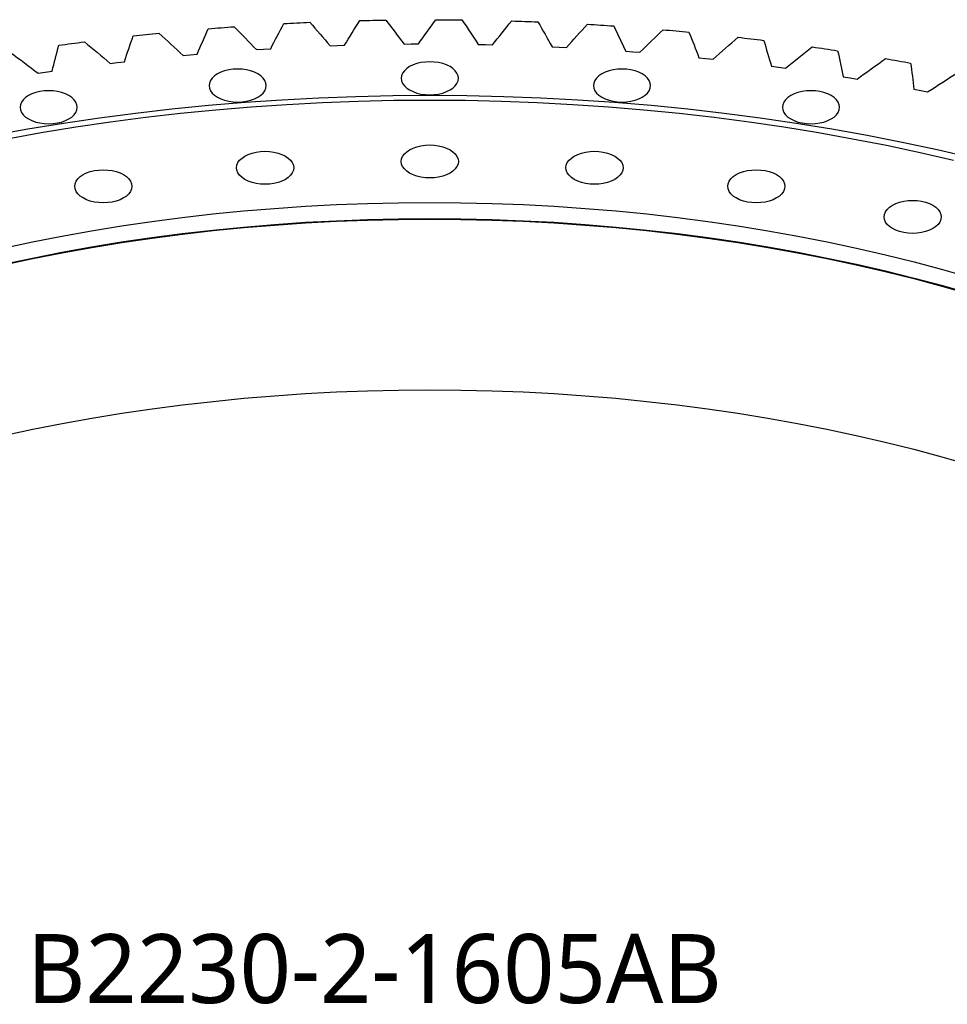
# Model space of a CAD drawing. Header units: millimetres. Extents: x 582 to 9113, y 24953 to 31120.
# Tile 16 of 19: x 6165 to 6636, y 28122 to 28622. Entities that reach past the tile are written whole.
import ezdxf

# ---------------------------------------------------------------- set-up
doc = ezdxf.new("R2010")
doc.units = ezdxf.units.MM
doc.header["$LTSCALE"] = 50

msp = doc.modelspace()

# ---------------------------------------------------------------- linework, layer by layer
at = {"color": 7, "linetype": 'Continuous', "lineweight": 25}
for p, q in [((6326.5, 28608.58), (6330.16, 28608.69)), ((6360.38, 28609.32), (6364.04, 28609.36)), ((6364.04, 28609.36), (6367.7, 28609.37)), ((6397.94, 28609.16), (6401.6, 28609.1)), ((6401.6, 28609.1), (6405.25, 28609.01)), ((6248.24, 28603.52), (6251.84, 28603.87)), ((6251.84, 28603.87), (6255.46, 28604.19)), ((6285.44, 28606.5), (6289.07, 28606.74)), ((6289.07, 28606.74), (6292.71, 28606.96)), ((6322.85, 28608.43), (6326.5, 28608.58)), ((6435.44, 28607.95), (6439.09, 28607.79)), ((6439.09, 28607.79), (6442.73, 28607.6)), ((6472.8, 28605.7), (6476.43, 28605.44)), ((6476.43, 28605.44), (6480.05, 28605.14)), ((6211.32, 28599.52), (6214.9, 28599.96)), ((6214.9, 28599.96), (6218.49, 28600.38)), ((6509.92, 28602.41), (6513.53, 28602.05)), ((6513.53, 28602.05), (6517.12, 28601.65)), ((6174.79, 28594.48), (6178.32, 28595.03)), ((6178.32, 28595.03), (6181.87, 28595.54)), ((6546.73, 28598.09), (6550.3, 28597.62)), ((6550.3, 28597.62), (6553.86, 28597.13)), ((6583.13, 28592.74), (6586.66, 28592.18)), ((6586.66, 28592.18), (6590.17, 28591.58)), ((6619.04, 28586.39), (6622.52, 28585.73)), ((6622.52, 28585.73), (6625.98, 28585.04))]:
    msp.add_line(p, q, dxfattribs=at)
at = {"color": 7, "linetype": 'Continuous', "lineweight": 25, "flags": 128}
for points in [[(6299.35, 28619.69), (6301, 28619.78), (6302.66, 28619.86), (6304.32, 28619.95), (6305.97, 28620.03), (6307.63, 28620.11), (6309.28, 28620.19), (6310.94, 28620.26), (6312.6, 28620.34)], [(6337.85, 28621.22), (6339.51, 28621.26), (6341.17, 28621.3), (6342.83, 28621.34), (6344.49, 28621.37), (6346.15, 28621.41), (6347.81, 28621.44), (6349.47, 28621.47), (6351.14, 28621.5)], [(6376.43, 28621.67), (6378.09, 28621.67), (6379.75, 28621.66), (6381.42, 28621.65), (6383.08, 28621.64), (6384.74, 28621.63), (6386.4, 28621.62), (6388.06, 28621.6), (6389.73, 28621.58)], [(6415, 28621.05), (6416.66, 28621), (6418.32, 28620.95), (6419.98, 28620.89), (6421.64, 28620.84), (6423.3, 28620.78), (6424.96, 28620.72), (6426.62, 28620.65), (6428.28, 28620.59)], [(6453.48, 28619.36), (6455.13, 28619.26), (6456.79, 28619.16), (6458.44, 28619.06), (6460.09, 28618.95), (6461.75, 28618.85), (6463.4, 28618.74), (6465.05, 28618.63), (6466.7, 28618.52)], [(6222.96, 28613.42), (6224.59, 28613.6), (6226.23, 28613.78), (6227.86, 28613.95), (6229.5, 28614.13), (6231.13, 28614.3), (6232.77, 28614.47), (6234.4, 28614.64), (6236.04, 28614.8)], [(6261.02, 28617.09), (6262.67, 28617.22), (6264.32, 28617.35), (6265.96, 28617.48), (6267.61, 28617.61), (6269.26, 28617.74), (6270.91, 28617.86), (6272.55, 28617.98), (6274.2, 28618.1)], [(6491.77, 28616.59), (6493.41, 28616.44), (6495.06, 28616.3), (6496.7, 28616.15), (6498.34, 28616), (6499.98, 28615.85), (6501.62, 28615.7), (6503.27, 28615.54), (6504.9, 28615.39)], [(6185.25, 28608.69), (6186.86, 28608.92), (6188.48, 28609.14), (6190.1, 28609.36), (6191.72, 28609.58), (6193.34, 28609.8), (6194.96, 28610.02), (6196.58, 28610.23), (6198.2, 28610.44)], [(6529.78, 28612.75), (6531.41, 28612.56), (6533.04, 28612.37), (6534.67, 28612.18), (6536.3, 28611.99), (6537.93, 28611.79), (6539.55, 28611.59), (6541.18, 28611.39), (6542.8, 28611.19)], [(6567.43, 28607.87), (6569.05, 28607.63), (6570.66, 28607.39), (6572.27, 28607.16), (6573.88, 28606.92), (6575.49, 28606.68), (6577.09, 28606.43), (6578.7, 28606.19), (6580.31, 28605.94)], [(6363.18, 28586.03), (6364.91, 28585.18), (6366.85, 28584.49), (6368.95, 28583.99), (6371.16, 28583.68), (6373.43, 28583.58), (6375.7, 28583.68), (6377.91, 28583.99), (6380.01, 28584.49), (6381.95, 28585.18), (6383.68, 28586.03), (6385.16, 28587.03), (6386.35, 28588.15), (6387.22, 28589.36), (6387.75, 28590.64), (6387.93, 28591.95), (6387.75, 28593.26), (6387.22, 28594.53), (6386.35, 28595.75), (6385.16, 28596.87), (6383.68, 28597.87), (6381.95, 28598.72), (6380.01, 28599.41), (6377.91, 28599.91), (6375.7, 28600.21), (6373.43, 28600.32), (6371.16, 28600.21), (6368.95, 28599.91), (6366.85, 28599.41), (6364.91, 28598.72), (6363.18, 28597.87), (6361.7, 28596.87), (6360.51, 28595.75), (6359.64, 28594.53), (6359.11, 28593.26), (6358.93, 28591.95), (6359.11, 28590.64), (6359.64, 28589.36), (6360.51, 28588.15), (6361.7, 28587.03), (6363.18, 28586.03)], [(6604.63, 28601.93), (6606.22, 28601.65), (6607.81, 28601.37), (6609.4, 28601.09), (6610.99, 28600.81), (6612.57, 28600.52), (6614.16, 28600.23), (6615.74, 28599.94), (6617.33, 28599.65)], [(6265.67, 28582.34), (6267.4, 28581.49), (6269.34, 28580.8), (6271.45, 28580.3), (6273.66, 28579.99), (6275.93, 28579.89), (6278.19, 28579.99), (6280.41, 28580.3), (6282.51, 28580.8), (6284.45, 28581.49), (6286.18, 28582.34), (6287.66, 28583.34), (6288.85, 28584.46), (6289.72, 28585.67), (6290.25, 28586.95), (6290.43, 28588.26), (6290.25, 28589.57), (6289.72, 28590.84), (6288.85, 28592.06), (6287.66, 28593.18), (6286.18, 28594.18), (6284.45, 28595.03), (6282.51, 28595.72), (6280.41, 28596.22), (6278.19, 28596.53), (6275.93, 28596.63), (6273.66, 28596.53), (6271.45, 28596.22), (6269.34, 28595.72), (6267.4, 28595.03), (6265.67, 28594.18), (6264.2, 28593.18), (6263.01, 28592.06), (6262.14, 28590.84), (6261.6, 28589.57), (6261.43, 28588.26), (6261.6, 28586.95), (6262.14, 28585.67), (6263.01, 28584.46), (6264.2, 28583.34), (6265.67, 28582.34)], [(6460.68, 28582.34), (6462.41, 28581.49), (6464.35, 28580.8), (6466.45, 28580.3), (6468.66, 28579.99), (6470.93, 28579.89), (6473.2, 28579.99), (6475.41, 28580.3), (6477.52, 28580.8), (6479.46, 28581.49), (6481.19, 28582.34), (6482.66, 28583.34), (6483.85, 28584.46), (6484.72, 28585.67), (6485.25, 28586.95), (6485.43, 28588.26), (6485.25, 28589.57), (6484.72, 28590.84), (6483.85, 28592.06), (6482.66, 28593.18), (6481.19, 28594.18), (6479.46, 28595.03), (6477.52, 28595.72), (6475.41, 28596.22), (6473.2, 28596.53), (6470.93, 28596.63), (6468.66, 28596.53), (6466.45, 28596.22), (6464.35, 28595.72), (6462.41, 28595.03), (6460.68, 28594.18), (6459.2, 28593.18), (6458.01, 28592.06), (6457.14, 28590.84), (6456.61, 28589.57), (6456.43, 28588.26), (6456.61, 28586.95), (6457.14, 28585.67), (6458.01, 28584.46), (6459.2, 28583.34), (6460.68, 28582.34)], [(6169.84, 28571.33), (6171.57, 28570.48), (6173.51, 28569.79), (6175.61, 28569.29), (6177.82, 28568.99), (6180.09, 28568.88), (6182.36, 28568.99), (6184.57, 28569.29), (6186.67, 28569.79), (6188.61, 28570.48), (6190.34, 28571.33), (6191.82, 28572.33), (6193.01, 28573.45), (6193.88, 28574.67), (6194.41, 28575.94), (6194.59, 28577.25), (6194.41, 28578.56), (6193.88, 28579.84), (6193.01, 28581.05), (6191.82, 28582.17), (6190.34, 28583.17), (6188.61, 28584.03), (6186.67, 28584.71), (6184.57, 28585.21), (6182.36, 28585.52), (6180.09, 28585.62), (6177.82, 28585.52), (6175.61, 28585.21), (6173.51, 28584.71), (6171.57, 28584.03), (6169.84, 28583.17), (6168.36, 28582.17), (6167.17, 28581.05), (6166.3, 28579.84), (6165.77, 28578.56), (6165.59, 28577.25), (6165.77, 28575.94), (6166.3, 28574.67), (6167.17, 28573.45), (6168.36, 28572.33), (6169.84, 28571.33)], [(6556.51, 28571.33), (6558.24, 28570.48), (6560.18, 28569.79), (6562.29, 28569.29), (6564.5, 28568.99), (6566.77, 28568.88), (6569.04, 28568.99), (6571.25, 28569.29), (6573.35, 28569.79), (6575.29, 28570.48), (6577.02, 28571.33), (6578.5, 28572.33), (6579.69, 28573.45), (6580.56, 28574.67), (6581.09, 28575.94), (6581.27, 28577.25), (6581.09, 28578.56), (6580.56, 28579.84), (6579.69, 28581.05), (6578.5, 28582.17), (6577.02, 28583.17), (6575.29, 28584.03), (6573.35, 28584.71), (6571.25, 28585.21), (6569.04, 28585.52), (6566.77, 28585.62), (6564.5, 28585.52), (6562.29, 28585.21), (6560.18, 28584.71), (6558.24, 28584.03), (6556.51, 28583.17), (6555.04, 28582.17), (6553.85, 28581.05), (6552.98, 28579.84), (6552.45, 28578.56), (6552.27, 28577.25), (6552.45, 28575.94), (6552.98, 28574.67), (6553.85, 28573.45), (6555.04, 28572.33), (6556.51, 28571.33)], [(6151.56, 28563.08), (6169.51, 28566.3), (6187.6, 28569.25), (6205.82, 28571.92), (6224.15, 28574.31), (6242.58, 28576.43), (6261.11, 28578.27), (6279.71, 28579.83), (6298.38, 28581.1), (6317.1, 28582.09), (6335.85, 28582.8), (6354.63, 28583.23), (6373.43, 28583.37), (6392.22, 28583.23), (6411.01, 28582.8), (6429.76, 28582.09), (6448.48, 28581.1), (6467.15, 28579.83), (6485.75, 28578.27), (6504.27, 28576.43), (6522.71, 28574.31), (6541.04, 28571.92), (6559.26, 28569.25), (6577.35, 28566.3), (6595.3, 28563.08), (6613.1, 28559.6), (6630.74, 28555.84), (6648.2, 28551.82)], [(6158.97, 28561.34), (6176.32, 28564.45), (6193.81, 28567.3), (6211.42, 28569.88), (6229.14, 28572.19), (6246.96, 28574.24), (6264.86, 28576.02), (6282.84, 28577.52), (6300.89, 28578.75), (6318.98, 28579.71), (6337.11, 28580.4), (6355.26, 28580.81), (6373.43, 28580.95), (6391.6, 28580.81), (6409.75, 28580.4), (6427.88, 28579.71), (6445.97, 28578.75), (6464.01, 28577.52), (6481.99, 28576.02), (6499.9, 28574.24), (6517.72, 28572.19), (6535.44, 28569.88), (6553.05, 28567.3), (6570.54, 28564.45), (6587.89, 28561.34), (6605.09, 28557.97), (6622.14, 28554.34), (6639.01, 28550.45)], [(6300.15, 28552.53), (6301.62, 28551.53), (6302.81, 28550.41), (6303.68, 28549.2), (6304.21, 28547.92), (6304.39, 28546.61), (6304.21, 28545.3), (6303.68, 28544.03), (6302.81, 28542.81), (6301.62, 28541.69), (6300.15, 28540.69), (6298.42, 28539.84), (6296.48, 28539.16), (6294.37, 28538.65), (6292.16, 28538.35), (6289.89, 28538.24), (6287.62, 28538.35), (6285.41, 28538.65), (6283.31, 28539.16), (6281.37, 28539.84), (6279.64, 28540.69), (6278.16, 28541.69), (6276.97, 28542.81), (6276.1, 28544.03), (6275.57, 28545.3), (6275.39, 28546.61), (6275.57, 28547.92), (6276.1, 28549.2), (6276.97, 28550.41), (6278.16, 28551.53), (6279.64, 28552.53), (6281.37, 28553.39), (6283.31, 28554.07), (6285.41, 28554.57), (6287.62, 28554.88), (6289.89, 28554.98), (6292.16, 28554.88), (6294.37, 28554.57), (6296.48, 28554.07), (6298.42, 28553.39), (6300.15, 28552.53)], [(6383.68, 28555.69), (6385.16, 28554.69), (6386.35, 28553.57), (6387.22, 28552.36), (6387.75, 28551.08), (6387.93, 28549.77), (6387.75, 28548.46), (6387.22, 28547.19), (6386.35, 28545.97), (6385.16, 28544.85), (6383.68, 28543.86), (6381.95, 28543), (6380.01, 28542.32), (6377.91, 28541.81), (6375.7, 28541.51), (6373.43, 28541.4), (6371.16, 28541.51), (6368.95, 28541.81), (6366.85, 28542.32), (6364.91, 28543), (6363.18, 28543.86), (6361.7, 28544.85), (6360.51, 28545.97), (6359.64, 28547.19), (6359.11, 28548.46), (6358.93, 28549.77), (6359.11, 28551.08), (6359.64, 28552.36), (6360.51, 28553.57), (6361.7, 28554.69), (6363.18, 28555.69), (6364.91, 28556.55), (6366.85, 28557.23), (6368.95, 28557.74), (6371.16, 28558.04), (6373.43, 28558.14), (6375.7, 28558.04), (6377.91, 28557.74), (6380.01, 28557.23), (6381.95, 28556.55), (6383.68, 28555.69)], [(6467.22, 28552.53), (6468.7, 28551.53), (6469.89, 28550.41), (6470.76, 28549.2), (6471.29, 28547.92), (6471.47, 28546.61), (6471.29, 28545.3), (6470.76, 28544.03), (6469.89, 28542.81), (6468.7, 28541.69), (6467.22, 28540.69), (6465.49, 28539.84), (6463.55, 28539.16), (6461.45, 28538.65), (6459.23, 28538.35), (6456.97, 28538.24), (6454.7, 28538.35), (6452.49, 28538.65), (6450.38, 28539.16), (6448.44, 28539.84), (6446.71, 28540.69), (6445.24, 28541.69), (6444.05, 28542.81), (6443.18, 28544.03), (6442.64, 28545.3), (6442.47, 28546.61), (6442.64, 28547.92), (6443.18, 28549.2), (6444.05, 28550.41), (6445.24, 28551.53), (6446.71, 28552.53), (6448.44, 28553.39), (6450.38, 28554.07), (6452.49, 28554.57), (6454.7, 28554.88), (6456.97, 28554.98), (6459.23, 28554.88), (6461.45, 28554.57), (6463.55, 28554.07), (6465.49, 28553.39), (6467.22, 28552.53)], [(6218.04, 28543.1), (6219.52, 28542.11), (6220.7, 28540.99), (6221.58, 28539.77), (6222.11, 28538.49), (6222.29, 28537.19), (6222.11, 28535.88), (6221.58, 28534.6), (6220.7, 28533.38), (6219.52, 28532.26), (6218.04, 28531.27), (6216.31, 28530.41), (6214.37, 28529.73), (6212.27, 28529.22), (6210.05, 28528.92), (6207.79, 28528.81), (6205.52, 28528.92), (6203.3, 28529.22), (6201.2, 28529.73), (6199.26, 28530.41), (6197.53, 28531.27), (6196.05, 28532.26), (6194.87, 28533.38), (6193.99, 28534.6), (6193.46, 28535.88), (6193.29, 28537.19), (6193.46, 28538.49), (6193.99, 28539.77), (6194.87, 28540.99), (6196.05, 28542.11), (6197.53, 28543.1), (6199.26, 28543.96), (6201.2, 28544.64), (6203.3, 28545.15), (6205.52, 28545.45), (6207.79, 28545.56), (6210.05, 28545.45), (6212.27, 28545.15), (6214.37, 28544.64), (6216.31, 28543.96), (6218.04, 28543.1)], [(6549.33, 28543.1), (6550.8, 28542.11), (6551.99, 28540.99), (6552.86, 28539.77), (6553.39, 28538.49), (6553.57, 28537.19), (6553.39, 28535.88), (6552.86, 28534.6), (6551.99, 28533.38), (6550.8, 28532.26), (6549.33, 28531.27), (6547.6, 28530.41), (6545.66, 28529.73), (6543.55, 28529.22), (6541.34, 28528.92), (6539.07, 28528.81), (6536.81, 28528.92), (6534.59, 28529.22), (6532.49, 28529.73), (6530.55, 28530.41), (6528.82, 28531.27), (6527.34, 28532.26), (6526.15, 28533.38), (6525.28, 28534.6), (6524.75, 28535.88), (6524.57, 28537.19), (6524.75, 28538.49), (6525.28, 28539.77), (6526.15, 28540.99), (6527.34, 28542.11), (6528.82, 28543.1), (6530.55, 28543.96), (6532.49, 28544.64), (6534.59, 28545.15), (6536.81, 28545.45), (6539.07, 28545.56), (6541.34, 28545.45), (6543.55, 28545.15), (6545.66, 28544.64), (6547.6, 28543.96), (6549.33, 28543.1)], [(6156.98, 28505.83), (6171.81, 28508.99), (6186.78, 28511.93), (6201.88, 28514.63), (6217.1, 28517.11), (6232.43, 28519.36), (6247.85, 28521.37), (6263.36, 28523.15), (6278.94, 28524.7), (6294.59, 28526.01), (6310.29, 28527.08), (6326.04, 28527.92), (6341.82, 28528.51), (6357.62, 28528.87), (6373.43, 28528.99), (6389.24, 28528.87), (6405.04, 28528.51), (6420.82, 28527.92), (6436.56, 28527.08), (6452.27, 28526.01), (6467.92, 28524.7), (6483.5, 28523.15), (6499.01, 28521.37), (6514.43, 28519.36), (6529.76, 28517.11), (6544.97, 28514.63), (6560.08, 28511.93), (6575.05, 28508.99), (6589.88, 28505.83), (6604.57, 28502.45), (6619.1, 28498.85), (6633.46, 28495.03), (6647.64, 28490.99)], [(6628.6, 28527.57), (6630.08, 28526.57), (6631.27, 28525.45), (6632.14, 28524.24), (6632.67, 28522.96), (6632.85, 28521.65), (6632.67, 28520.34), (6632.14, 28519.06), (6631.27, 28517.85), (6630.08, 28516.73), (6628.6, 28515.73), (6626.87, 28514.88), (6624.93, 28514.19), (6622.83, 28513.69), (6620.61, 28513.38), (6618.35, 28513.28), (6616.08, 28513.38), (6613.87, 28513.69), (6611.76, 28514.19), (6609.82, 28514.88), (6608.09, 28515.73), (6606.62, 28516.73), (6605.43, 28517.85), (6604.56, 28519.06), (6604.03, 28520.34), (6603.85, 28521.65), (6604.03, 28522.96), (6604.56, 28524.24), (6605.43, 28525.45), (6606.62, 28526.57), (6608.09, 28527.57), (6609.82, 28528.42), (6611.76, 28529.11), (6613.87, 28529.61), (6616.08, 28529.92), (6618.35, 28530.02), (6620.61, 28529.92), (6622.83, 28529.61), (6624.93, 28529.11), (6626.87, 28528.42), (6628.6, 28527.57)], [(6156.98, 28497.67), (6171.81, 28500.83), (6186.78, 28503.76), (6201.88, 28506.47), (6217.1, 28508.95), (6232.43, 28511.19), (6247.85, 28513.21), (6263.36, 28514.99), (6278.94, 28516.53), (6294.59, 28517.84), (6310.29, 28518.92), (6326.04, 28519.75), (6341.82, 28520.35), (6357.62, 28520.71), (6373.43, 28520.83), (6389.24, 28520.71), (6405.04, 28520.35), (6420.82, 28519.75), (6436.56, 28518.92), (6452.27, 28517.84), (6467.92, 28516.53), (6483.5, 28514.99), (6499.01, 28513.21), (6514.43, 28511.19), (6529.76, 28508.95), (6544.97, 28506.47), (6560.08, 28503.76), (6575.05, 28500.83), (6589.88, 28497.67), (6604.57, 28494.28), (6619.1, 28490.68), (6633.46, 28486.86), (6647.64, 28482.82)], [(6157.15, 28497.4), (6171.98, 28500.55), (6186.94, 28503.49), (6202.03, 28506.19), (6217.23, 28508.67), (6232.54, 28510.91), (6247.95, 28512.92), (6263.45, 28514.7), (6279.02, 28516.25), (6294.66, 28517.56), (6310.35, 28518.63), (6326.08, 28519.46), (6341.84, 28520.06), (6357.63, 28520.42), (6373.43, 28520.54), (6389.23, 28520.42), (6405.01, 28520.06), (6420.78, 28519.46), (6436.51, 28518.63), (6452.2, 28517.56), (6467.84, 28516.25), (6483.41, 28514.7), (6498.9, 28512.92), (6514.31, 28510.91), (6529.63, 28508.67), (6544.83, 28506.19), (6559.92, 28503.49), (6574.88, 28500.55), (6589.7, 28497.4), (6604.38, 28494.02), (6618.89, 28490.42), (6633.24, 28486.6), (6647.41, 28482.57)], [(6157.15, 28410.84), (6171.98, 28414), (6186.94, 28416.93), (6202.03, 28419.64), (6217.23, 28422.11), (6232.54, 28424.36), (6247.95, 28426.37), (6263.45, 28428.15), (6279.02, 28429.7), (6294.66, 28431), (6310.35, 28432.08), (6326.08, 28432.91), (6341.84, 28433.51), (6357.63, 28433.87), (6373.43, 28433.98), (6389.23, 28433.87), (6405.01, 28433.51), (6420.78, 28432.91), (6436.51, 28432.08), (6452.2, 28431), (6467.84, 28429.7), (6483.41, 28428.15), (6498.9, 28426.37), (6514.31, 28424.36), (6529.63, 28422.11), (6544.83, 28419.64), (6559.92, 28416.93), (6574.88, 28414), (6589.7, 28410.84), (6604.38, 28407.46), (6618.89, 28403.86), (6633.24, 28400.05), (6647.41, 28396.01)]]:
    msp.add_lwpolyline(points, dxfattribs=at)
at = {"color": 7, "linetype": 'Continuous', "lineweight": 25}
for points in [[(6292.71, 28606.96), (6294.88, 28611.21), (6297.09, 28615.45), (6299.35, 28619.69)], [(6312.6, 28620.34), (6316.06, 28616.38), (6319.48, 28612.41), (6322.85, 28608.43)], [(6330.16, 28608.69), (6332.67, 28612.87), (6335.23, 28617.05), (6337.85, 28621.22)], [(6351.14, 28621.5), (6354.27, 28617.45), (6357.35, 28613.39), (6360.38, 28609.32)], [(6367.7, 28609.37), (6370.56, 28613.48), (6373.47, 28617.58), (6376.43, 28621.67)], [(6389.73, 28621.58), (6392.51, 28617.45), (6395.25, 28613.31), (6397.94, 28609.16)], [(6405.25, 28609.01), (6408.46, 28613.03), (6411.71, 28617.05), (6415, 28621.05)], [(6428.28, 28620.59), (6430.71, 28616.39), (6433.1, 28612.17), (6435.44, 28607.95)], [(6442.73, 28607.6), (6446.27, 28611.53), (6449.85, 28615.45), (6453.48, 28619.36)], [(6236.04, 28614.8), (6240.15, 28611.06), (6244.21, 28607.3), (6248.24, 28603.52)], [(6255.46, 28604.19), (6257.27, 28608.49), (6259.12, 28612.79), (6261.02, 28617.09)], [(6274.2, 28618.1), (6278, 28614.25), (6281.74, 28610.38), (6285.44, 28606.5)], [(6466.7, 28618.52), (6468.78, 28614.26), (6470.82, 28609.98), (6472.8, 28605.7)], [(6480.05, 28605.14), (6483.91, 28608.97), (6487.82, 28612.79), (6491.77, 28616.59)], [(6504.9, 28615.39), (6506.63, 28611.07), (6508.3, 28606.74), (6509.92, 28602.41)], [(6181.87, 28595.54), (6182.95, 28599.93), (6184.07, 28604.31), (6185.25, 28608.69)], [(6198.2, 28610.44), (6202.62, 28606.82), (6206.99, 28603.17), (6211.32, 28599.52)], [(6218.49, 28600.38), (6219.93, 28604.73), (6221.42, 28609.08), (6222.96, 28613.42)], [(6517.12, 28601.65), (6521.3, 28605.37), (6525.52, 28609.07), (6529.78, 28612.75)], [(6542.8, 28611.19), (6544.16, 28606.83), (6545.47, 28602.46), (6546.73, 28598.09)], [(6160.76, 28605.03), (6165.48, 28601.53), (6170.16, 28598.02), (6174.79, 28594.48)], [(6553.86, 28597.13), (6558.34, 28600.72), (6562.87, 28604.3), (6567.43, 28607.87)], [(6580.31, 28605.94), (6581.3, 28601.54), (6582.24, 28597.14), (6583.13, 28592.74)], [(6590.17, 28591.58), (6594.95, 28595.05), (6599.77, 28598.5), (6604.63, 28601.93)], [(6617.33, 28599.65), (6617.95, 28595.23), (6618.52, 28590.81), (6619.04, 28586.39)], [(6625.98, 28585.04), (6631.04, 28588.37), (6636.14, 28591.68), (6641.29, 28594.97)]]:
    msp.add_open_spline(points, degree=3, dxfattribs=at)

# ---------------------------------------------------------------- texts
at = {"insert": (6169.09, 28158.02), "char_height": 35, "width": 374.0218, "attachment_point": 1}
msp.add_mtext('{\\fYu Gothic Medium|b0|i0|c0|p0;\\C253;B2230-2-1605AB}', dxfattribs=at)

doc.saveas('drawing.dxf')
